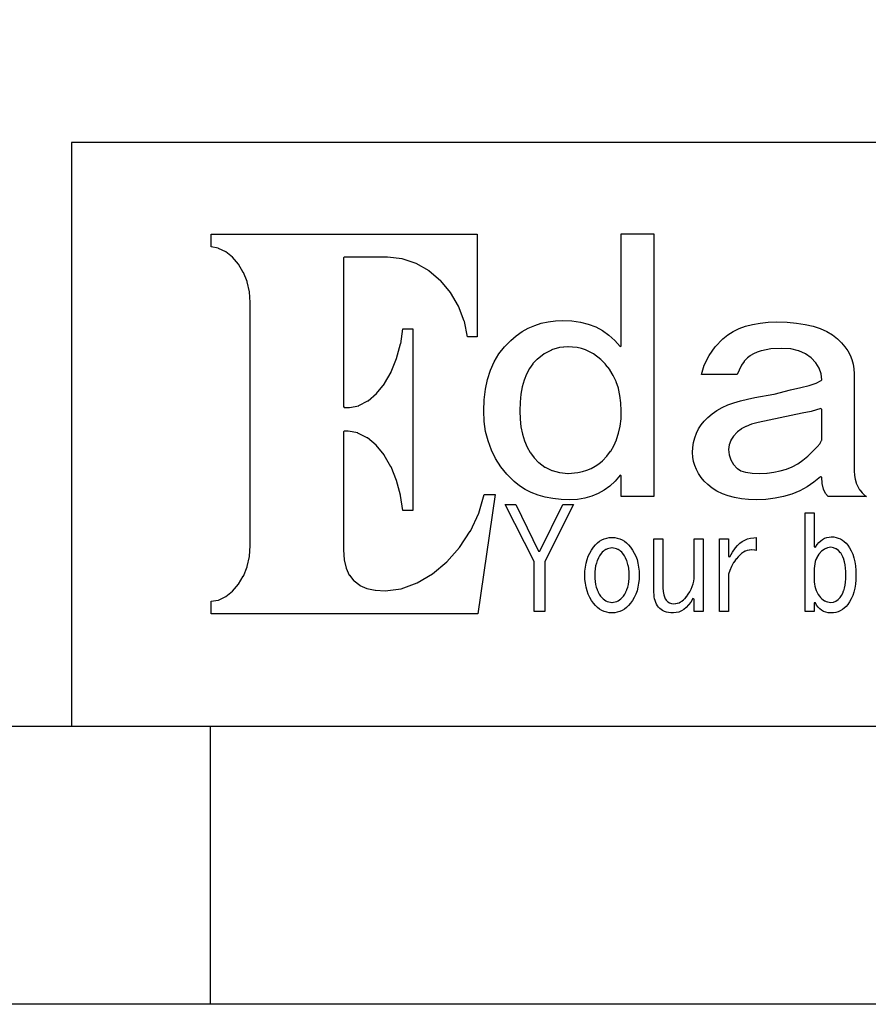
# Model space of a CAD drawing. Extents: x -19 to 391, y -43 to 244.
# Tile 11 of 31: x 333 to 348, y -43 to -25. Entities that reach past the tile are written whole.
import ezdxf

# ---------------------------------------------------------------- set-up
doc = ezdxf.new("R2010")
doc.units = 0
doc.layers.add('BOARD_GEOMETRY_DIMENSION', color=2, linetype='CONTINUOUS')
doc.layers.add('BOARD_GEOMETRY_SILKSCREEN_TOP', color=1, linetype='CONTINUOUS')

msp = doc.modelspace()

# ---------------------------------------------------------------- linework, layer by layer
at = {"layer": 'BOARD_GEOMETRY_DIMENSION'}
for points in [[(-19.05, -43.18), (-19.05, 243.819934), (390.949942, 243.819934), (390.949942, -43.18)], [(335.961736, -36.158424), (335.961736, -35.930078), (336.089752, -35.908488), (336.093054, -35.907472), (336.224626, -35.844988), (336.226658, -35.843464), (336.345784, -35.749992), (336.347562, -35.748722), (336.452718, -35.625278), (336.454242, -35.622992), (336.53984, -35.477958), (336.540602, -35.47618), (336.606896, -35.308794), (336.60715, -35.307524), (336.648552, -35.12566), (336.648552, -35.123882), (336.6643, -34.928302), (336.6643, -30.558486), (336.648552, -30.3657), (336.648552, -30.364176), (336.60715, -30.182566), (336.606896, -30.18028), (336.540602, -30.015688), (336.53984, -30.014164), (336.454242, -29.86659), (336.452718, -29.864558), (336.347054, -29.742892), (336.346038, -29.741622), (336.226658, -29.646626), (336.224626, -29.644594), (336.093054, -29.582364), (336.09026, -29.581094), (335.961736, -29.555694), (335.961736, -29.327094), (340.74608, -29.327094), (340.74608, -31.17342), (340.575646, -31.17342), (340.517988, -30.89529), (340.51748, -30.893258), (340.414356, -30.623002), (340.413848, -30.621478), (340.270592, -30.3784), (340.269322, -30.377384), (340.093046, -30.164786), (340.091522, -30.163262), (339.884258, -29.990288), (339.882734, -29.989272), (339.653118, -29.856684), (339.650832, -29.855668), (339.40115, -29.771594), (339.398356, -29.771086), (339.136228, -29.741876), (338.356956, -29.741876), (338.344256, -29.754576), (338.344256, -32.429196), (338.356956, -32.441896), (338.450428, -32.441896), (338.616798, -32.412686), (338.620354, -32.41167), (338.78266, -32.327088), (338.785454, -32.326072), (338.9376, -32.193484), (338.939124, -32.19196), (339.079078, -32.0167), (339.080094, -32.015176), (339.200744, -31.806896), (339.201252, -31.805626), (339.29955, -31.565088), (339.300058, -31.563564), (339.37194, -31.30169), (339.372194, -31.300166), (339.410802, -31.030926), (339.592158, -31.030926), (339.592158, -34.297366), (339.410802, -34.297366), (339.371432, -34.025078), (339.370924, -34.0233), (339.299042, -33.757616), (339.298534, -33.756092), (339.198458, -33.514284), (339.19795, -33.513014), (339.07476, -33.30067), (339.073998, -33.298892), (338.930996, -33.123886), (338.929472, -33.122362), (338.7725, -32.988758), (338.769452, -32.987488), (338.602574, -32.903414), (338.599018, -32.90189), (338.426552, -32.870394), (338.356956, -32.870394), (338.344256, -32.883094), (338.344256, -35.006788), (338.355432, -35.183064), (338.355686, -35.184588), (338.389722, -35.333686), (338.390484, -35.336226), (338.447126, -35.460686), (338.448396, -35.46348), (338.530438, -35.563302), (338.532724, -35.565588), (338.63534, -35.643058), (338.638134, -35.64509), (338.764118, -35.697668), (338.76615, -35.698176), (338.915248, -35.730688), (338.91728, -35.730688), (339.09127, -35.740086), (339.093302, -35.739578), (339.380576, -35.704526), (339.382862, -35.703764), (339.667596, -35.600386), (339.670136, -35.599878), (339.944202, -35.43808), (339.94598, -35.436302), (340.20125, -35.22218), (340.203028, -35.221164), (340.42985, -34.96437), (340.43112, -34.962592), (340.62543, -34.669476), (340.626192, -34.667698), (340.776052, -34.346388), (340.777322, -34.344864), (340.87435, -34.012378), (341.075518, -34.012378), (340.763098, -36.158424)], [(342.414352, -34.103818), (342.258396, -34.098484), (342.11133, -34.08299), (341.9729, -34.05759), (341.84463, -34.021268), (341.723726, -33.975294), (341.61222, -33.91789), (341.508334, -33.851088), (341.4141, -33.774126), (341.28583, -33.646364), (341.174832, -33.509458), (341.080598, -33.36417), (341.004144, -33.209484), (340.9442, -33.047178), (340.901782, -32.874966), (340.876128, -32.69488), (340.868, -32.504888), (340.874858, -32.304482), (340.898734, -32.11576), (340.935818, -31.938976), (340.989158, -31.773876), (341.056976, -31.622492), (341.140796, -31.482284), (341.238332, -31.35376), (341.35314, -31.23692), (341.452962, -31.153862), (341.559388, -31.080202), (341.668354, -31.018988), (341.783924, -30.968188), (341.90305, -30.92958), (342.028018, -30.901386), (342.15705, -30.884622), (342.291924, -30.87878), (342.45296, -30.8864), (342.606122, -30.90799), (342.748362, -30.945328), (342.882728, -30.995874), (343.005156, -31.06166), (343.120218, -31.142178), (343.224358, -31.237174), (343.321386, -31.346394), (343.343484, -31.33852), (343.343484, -29.323284), (343.929462, -29.323284), (343.929462, -34.048192), (343.343484, -34.048192), (343.343484, -33.672018), (343.321132, -33.66389), (343.232994, -33.768284), (343.138252, -33.857184), (343.036652, -33.932876), (342.92794, -33.99409), (342.8111, -34.042096), (342.68664, -34.076386), (342.554052, -34.097468)], [(345.775534, -34.103818), (345.634818, -34.098992), (345.5035, -34.086292), (345.380818, -34.065464), (345.267788, -34.034984), (345.161362, -33.997392), (345.065096, -33.949386), (344.976958, -33.894268), (344.898472, -33.82899), (344.833956, -33.767268), (344.7796, -33.701228), (344.732356, -33.633918), (344.695018, -33.56229), (344.665046, -33.489392), (344.644218, -33.414462), (344.630756, -33.336484), (344.6272, -33.254696), (344.630756, -33.161478), (344.644218, -33.072578), (344.665046, -32.987488), (344.695018, -32.906716), (344.732356, -32.830516), (344.7796, -32.75838), (344.833956, -32.690562), (344.898472, -32.625792), (344.97645, -32.561276), (345.06408, -32.501078), (345.157552, -32.447484), (345.26093, -32.399224), (345.37015, -32.358076), (345.487498, -32.322262), (345.613228, -32.29229), (345.74734, -32.267398), (346.090748, -32.205676), (346.091256, -32.205676), (346.38996, -32.128968), (346.573094, -32.087566), (346.573602, -32.087566), (346.726002, -32.046164), (346.727018, -32.046164), (346.848938, -32.004762), (346.942156, -31.961582), (346.95003, -31.949898), (346.95003, -31.948882), (346.938346, -31.841186), (346.937584, -31.838392), (346.903294, -31.7373), (346.902024, -31.73476), (346.843858, -31.641288), (346.842588, -31.640018), (346.762832, -31.552388), (346.7608, -31.550864), (346.6592, -31.47822), (346.65666, -31.476696), (346.53728, -31.424372), (346.53474, -31.423102), (346.394786, -31.392368), (346.392754, -31.39186), (346.234258, -31.381192), (346.233242, -31.381192), (346.03436, -31.39186), (346.032836, -31.39186), (345.864942, -31.423102), (345.862656, -31.423864), (345.789758, -31.447994), (345.788996, -31.447994), (345.724226, -31.476696), (345.722702, -31.477458), (345.665552, -31.511494), (345.664536, -31.512764), (345.614752, -31.551118), (345.613736, -31.552388), (345.555824, -31.613094), (345.554554, -31.615126), (345.505532, -31.685992), (345.504262, -31.687516), (345.462098, -31.768796), (345.461844, -31.770828), (345.430856, -31.853378), (344.784426, -31.853378), (344.837258, -31.68396), (344.923618, -31.512002), (345.033854, -31.354268), (345.1733, -31.20898), (345.260422, -31.138876), (345.35745, -31.077916), (345.464638, -31.025592), (345.580462, -30.98292), (345.706446, -30.949392), (345.842336, -30.92577), (345.986354, -30.911292), (346.142056, -30.90672), (346.325698, -30.911292), (346.49537, -30.92577), (346.651834, -30.949392), (346.795344, -30.983174), (346.924884, -31.025592), (347.040454, -31.07817), (347.143832, -31.138876), (347.234002, -31.20898), (347.303598, -31.279592), (347.36532, -31.351982), (347.417136, -31.426658), (347.459554, -31.503874), (347.492574, -31.583884), (347.516196, -31.66618), (347.529658, -31.751778), (347.5355, -31.838392), (347.5355, -33.58896), (347.538802, -33.66389), (347.538802, -33.665414), (347.55074, -33.735264), (347.550994, -33.73628), (347.56979, -33.802574), (347.570298, -33.804098), (347.59773, -33.865058), (347.598238, -33.866074), (347.63202, -33.923478), (347.633036, -33.925002), (347.6752, -33.977326), (347.675962, -33.978088), (347.725746, -34.026094), (347.726762, -34.027872), (347.754702, -34.048192), (347.065346, -34.048192), (347.016324, -33.990026), (346.980002, -33.910778), (346.956888, -33.814258), (346.95003, -33.698688), (346.929202, -33.68929), (346.810838, -33.787588), (346.685362, -33.871662), (346.553282, -33.942782), (346.41282, -34.000694), (346.264484, -34.046414), (346.10929, -34.078164), (345.94546, -34.097468)], [(342.382348, -33.629092), (342.38438, -33.629092), (342.55964, -33.615376), (342.561164, -33.615376), (342.642698, -33.598104), (342.64346, -33.597596), (342.722454, -33.572958), (342.723978, -33.572196), (342.798146, -33.542224), (342.799162, -33.541462), (342.870536, -33.5026), (342.871298, -33.502092), (342.9381, -33.457388), (342.938862, -33.45688), (343.003124, -33.403794), (343.004394, -33.403286), (343.082626, -33.323022), (343.083642, -33.321498), (343.15146, -33.23209), (343.152476, -33.231074), (343.209626, -33.132776), (343.210134, -33.13176), (343.257886, -33.02508), (343.258394, -33.023302), (343.295224, -32.907986), (343.295478, -32.907224), (343.322148, -32.782764), (343.322402, -32.781494), (343.337896, -32.64916), (343.337896, -32.64789), (343.343484, -32.505396), (343.343484, -32.504888), (343.337134, -32.362902), (343.337134, -32.362394), (343.319354, -32.228028), (343.319354, -32.226758), (343.290652, -32.100774), (343.290398, -32.099758), (343.251282, -31.980886), (343.250774, -31.979362), (343.198196, -31.86938), (343.197688, -31.867602), (343.13495, -31.764986), (343.134442, -31.763716), (343.06002, -31.668466), (343.05875, -31.667196), (342.97366, -31.580074), (342.97239, -31.578296), (342.84285, -31.481776), (342.841834, -31.481014), (342.772746, -31.443168), (342.771984, -31.442914), (342.701626, -31.410402), (342.700102, -31.409894), (342.625934, -31.386272), (342.624664, -31.385764), (342.547956, -31.367984), (342.54694, -31.367984), (342.467184, -31.357062), (342.46566, -31.357062), (342.384126, -31.352998), (342.382602, -31.352998), (342.306656, -31.357062), (342.30564, -31.357062), (342.232234, -31.367984), (342.230202, -31.367984), (342.089486, -31.409894), (342.0872, -31.411164), (341.953596, -31.48076), (341.951818, -31.481776), (341.825834, -31.578296), (341.824056, -31.580074), (341.752428, -31.655258), (341.75065, -31.656782), (341.689436, -31.743396), (341.68842, -31.74492), (341.635334, -31.842964), (341.634572, -31.844488), (341.592154, -31.952184), (341.5919, -31.953962), (341.558372, -32.074866), (341.558118, -32.075882), (341.534496, -32.206692), (341.534496, -32.2072), (341.520526, -32.350202), (341.520272, -32.351472), (341.5157, -32.505396), (341.520272, -32.654494), (341.520526, -32.655764), (341.53602, -32.793686), (341.536274, -32.794194), (341.561928, -32.923988), (341.562436, -32.925258), (341.600028, -33.043876), (341.600282, -33.044892), (341.646256, -33.155382), (341.647272, -33.156398), (341.705184, -33.256982), (341.705946, -33.257998), (341.774018, -33.349184), (341.775034, -33.350962), (341.855044, -33.431226), (341.85606, -33.431988), (341.968836, -33.517586), (341.971122, -33.518602), (342.095328, -33.579562), (342.09736, -33.580324), (342.232996, -33.616392), (342.235282, -33.6169)], [(345.837002, -33.629092), (345.837256, -33.629092), (345.964256, -33.624774), (345.965526, -33.624774), (346.086938, -33.610296), (346.0877, -33.609788), (346.202762, -33.586928), (346.204032, -33.586674), (346.314522, -33.552384), (346.315538, -33.551876), (346.418154, -33.51022), (346.419932, -33.509458), (346.518484, -33.45688), (346.5195, -33.456372), (346.611702, -33.393888), (346.612972, -33.39338), (346.700602, -33.32099), (346.700856, -33.320482), (346.869258, -33.153604), (346.870528, -33.152588), (346.91955, -33.089596), (346.921074, -33.08858), (346.948252, -33.039558), (346.95003, -33.0327), (346.95003, -32.477964), (346.934028, -32.465518), (346.757498, -32.514286), (346.59824, -32.548576), (345.804236, -32.714692), (345.803474, -32.714692), (345.687396, -32.746696), (345.686634, -32.747458), (345.587828, -32.784796), (345.58605, -32.786066), (345.501976, -32.831278), (345.500198, -32.832294), (345.432126, -32.884364), (345.430602, -32.885888), (345.363546, -32.95777), (345.362022, -32.959294), (345.313762, -33.033462), (345.313, -33.035494), (345.284044, -33.11398), (345.283536, -33.117282), (345.274138, -33.1978), (345.273884, -33.199578), (345.274138, -33.200594), (345.283282, -33.29559), (345.284044, -33.298384), (345.313, -33.38449), (345.313762, -33.387284), (345.36126, -33.467294), (345.363546, -33.470088), (345.430602, -33.54197), (345.433142, -33.543494), (345.491562, -33.581086), (345.495118, -33.582102), (345.58097, -33.607502), (345.583002, -33.608264), (345.695524, -33.623758), (345.696794, -33.624266)], [(341.77732, -36.11499), (341.77732, -35.222688), (341.775796, -35.2171), (341.252556, -34.190178), (341.445342, -34.190178), (341.855044, -35.026092), (341.87765, -35.026092), (342.288876, -34.187384), (342.482678, -34.187384), (341.966296, -35.2171), (341.96528, -35.222688), (341.96528, -36.11499)], [(347.113352, -36.138866), (347.0656, -36.136072), (347.021658, -36.127182), (346.982288, -36.113466), (346.946474, -36.092892), (346.913454, -36.068), (346.884498, -36.036758), (346.859098, -35.999674), (346.837, -35.955478), (346.813124, -35.961066), (346.813124, -36.11499), (346.652596, -36.11499), (346.652596, -34.342324), (346.813124, -34.342324), (346.813124, -34.948876), (346.836238, -34.955988), (346.865956, -34.911792), (346.89796, -34.8742), (346.931996, -34.842958), (346.967048, -34.816796), (347.002862, -34.796984), (347.04147, -34.783014), (347.081348, -34.774378), (347.12275, -34.771076), (347.166692, -34.77387), (347.208602, -34.780728), (347.24848, -34.792666), (347.28658, -34.808668), (347.322394, -34.829496), (347.35643, -34.855658), (347.388942, -34.885884), (347.419422, -34.92119), (347.45295, -34.97072), (347.482922, -35.025076), (347.50756, -35.084258), (347.528388, -35.149028), (347.54439, -35.219386), (347.55582, -35.294824), (347.562932, -35.375088), (347.565218, -35.461194), (347.562932, -35.543998), (347.55582, -35.622992), (347.54439, -35.696398), (347.528388, -35.764724), (347.50756, -35.828224), (347.482922, -35.88639), (347.45295, -35.940492), (347.419422, -35.98926), (347.388688, -36.02482), (347.356176, -36.054792), (347.321632, -36.0807), (347.284548, -36.101782), (347.245432, -36.118292), (347.203776, -36.129722), (347.159834, -36.13658)], [(343.176098, -36.138866), (343.12733, -36.136072), (343.080594, -36.12769), (343.036144, -36.11499), (342.993472, -36.095686), (342.952832, -36.071302), (342.91397, -36.041584), (342.87714, -36.006278), (342.842342, -35.964876), (342.805258, -35.914076), (342.773762, -35.859466), (342.7476, -35.8013), (342.725756, -35.740086), (342.708738, -35.675824), (342.696546, -35.60699), (342.689434, -35.536378), (342.686894, -35.461194), (342.689434, -35.386518), (342.696546, -35.31489), (342.708738, -35.247072), (342.725756, -35.181794), (342.7476, -35.121088), (342.773762, -35.062922), (342.805258, -35.008566), (342.842342, -34.956496), (342.87714, -34.915602), (342.91397, -34.880296), (342.952832, -34.851086), (342.993472, -34.826194), (343.036144, -34.80816), (343.080594, -34.79419), (343.12733, -34.786062), (343.175844, -34.783268), (343.22385, -34.786062), (343.27084, -34.79419), (343.315036, -34.80816), (343.357454, -34.826194), (343.398348, -34.851086), (343.436956, -34.880296), (343.47404, -34.915602), (343.5096, -34.956496), (343.54516, -35.008566), (343.576656, -35.062922), (343.603834, -35.121088), (343.625678, -35.181794), (343.642696, -35.247072), (343.654888, -35.31489), (343.662, -35.386518), (343.66454, -35.461194), (343.662, -35.536378), (343.654888, -35.60699), (343.642696, -35.675824), (343.625678, -35.740086), (343.603834, -35.8013), (343.576656, -35.859466), (343.54516, -35.914076), (343.5096, -35.964876), (343.47404, -36.006278), (343.436956, -36.041584), (343.398602, -36.071302), (343.357454, -36.095686), (343.315036, -36.11499), (343.27084, -36.12769), (343.22385, -36.136072)], [(344.280744, -36.138866), (344.234262, -36.137088), (344.192098, -36.13277), (344.15349, -36.124388), (344.118438, -36.112958), (344.086688, -36.098988), (344.058494, -36.0807), (344.033602, -36.060888), (344.011758, -36.036758), (343.992962, -36.010088), (343.976452, -35.981386), (343.96299, -35.95116), (343.95156, -35.918394), (343.94267, -35.884866), (343.936574, -35.84829), (343.932256, -35.810698), (343.931494, -35.770058), (343.931494, -34.80689), (344.092022, -34.80689), (344.092022, -35.688016), (344.095324, -35.755326), (344.095324, -35.756596), (344.105992, -35.814762), (344.1065, -35.816794), (344.123772, -35.86607), (344.124534, -35.867594), (344.135456, -35.888676), (344.136726, -35.8902), (344.149934, -35.908488), (344.15095, -35.91052), (344.176096, -35.936682), (344.17889, -35.938714), (344.208862, -35.957002), (344.211656, -35.958526), (344.246454, -35.969194), (344.249502, -35.969702), (344.289126, -35.973766), (344.29065, -35.973766), (344.320622, -35.971988), (344.322146, -35.97148), (344.351102, -35.965892), (344.352626, -35.965892), (344.38082, -35.956494), (344.382344, -35.955986), (344.409522, -35.942778), (344.410792, -35.94227), (344.4367, -35.92576), (344.438224, -35.92449), (344.463624, -35.90417), (344.464386, -35.9029), (344.489024, -35.879278), (344.489786, -35.878516), (344.513154, -35.850576), (344.513662, -35.84956), (344.546682, -35.804602), (344.54719, -35.804094), (344.575384, -35.758882), (344.575892, -35.75812), (344.59926, -35.7124), (344.600022, -35.711892), (344.619834, -35.665918), (344.620342, -35.664394), (344.635328, -35.618674), (344.635328, -35.617658), (344.64625, -35.570922), (344.64625, -35.569398), (344.652854, -35.522662), (344.652854, -35.521392), (344.655648, -35.473386), (344.655902, -35.472878), (344.655902, -34.80689), (344.81643, -34.80689), (344.81643, -36.11499), (344.655902, -36.11499), (344.655902, -35.889692), (344.63228, -35.883088), (344.59418, -35.943794), (344.554302, -35.996372), (344.513154, -36.040568), (344.470736, -36.075874), (344.426032, -36.10356), (344.379296, -36.123372), (344.331036, -36.134802)], [(345.110562, -36.11499), (345.110562, -34.80689), (345.271344, -34.80689), (345.271344, -35.127692), (345.29522, -35.133788), (345.34348, -35.044888), (345.39555, -34.968688), (345.433396, -34.925), (345.474798, -34.887662), (345.518486, -34.855658), (345.565476, -34.829496), (345.61526, -34.809684), (345.668854, -34.794698), (345.725496, -34.786316), (345.77274, -34.783776), (345.77274, -35.016694), (345.743784, -35.010598), (345.741752, -35.010598), (345.68384, -35.007296), (345.682062, -35.007296), (345.647518, -35.01009), (345.64574, -35.01009), (345.61145, -35.017202), (345.61018, -35.018218), (345.576398, -35.029902), (345.575128, -35.031172), (345.542362, -35.047682), (345.541346, -35.04819), (345.508834, -35.070288), (345.507818, -35.070796), (345.476322, -35.097974), (345.475052, -35.098482), (345.444318, -35.130486), (345.443556, -35.130994), (345.413584, -35.167062), (345.413076, -35.168078), (345.365832, -35.234372), (345.36507, -35.235388), (345.325954, -35.302698), (345.3257, -35.304222), (345.294458, -35.373818), (345.29395, -35.375088), (345.271598, -35.445192), (345.271344, -35.449002), (345.271344, -36.11499)], [(343.175336, -35.94989), (343.176352, -35.94989), (343.203784, -35.948366), (343.205054, -35.948366), (343.231978, -35.943286), (343.233502, -35.942778), (343.258902, -35.934396), (343.260934, -35.933888), (343.285826, -35.921696), (343.287096, -35.921188), (343.310718, -35.906202), (343.312242, -35.905694), (343.335102, -35.886898), (343.336118, -35.88639), (343.357962, -35.864292), (343.359232, -35.863784), (343.38006, -35.838384), (343.38133, -35.837622), (343.404952, -35.803586), (343.40546, -35.802316), (343.426542, -35.76447), (343.426796, -35.7632), (343.444576, -35.721798), (343.445084, -35.72129), (343.459054, -35.676586), (343.459562, -35.67557), (343.470992, -35.628072), (343.471246, -35.626802), (343.479374, -35.575494), (343.479374, -35.574986), (343.4842, -35.520376), (343.4842, -35.519868), (343.485724, -35.461194), (343.483946, -35.403282), (343.483946, -35.402266), (343.478358, -35.346894), (343.478358, -35.346386), (343.469722, -35.294062), (343.46896, -35.292792), (343.45753, -35.244278), (343.457022, -35.2425), (343.44102, -35.19678), (343.440258, -35.196018), (343.421462, -35.152584), (343.420954, -35.151822), (343.398602, -35.111182), (343.398094, -35.11042), (343.372186, -35.073082), (343.37117, -35.071558), (343.351358, -35.04946), (343.350596, -35.04819), (343.330784, -35.029394), (343.32926, -35.028378), (343.307924, -35.012376), (343.306654, -35.011868), (343.284302, -34.997898), (343.283032, -34.99739), (343.258902, -34.986976), (343.257632, -34.986468), (343.232994, -34.978594), (343.23147, -34.978086), (343.205054, -34.973768), (343.203784, -34.973768), (343.176352, -34.97199), (343.175336, -34.97199), (343.147396, -34.973768), (343.146126, -34.973768), (343.119456, -34.978086), (343.11844, -34.978594), (343.093548, -34.986468), (343.092278, -34.986976), (343.068402, -34.99739), (343.066878, -34.99739), (343.044018, -35.011614), (343.043002, -35.012376), (343.021158, -35.028378), (343.020396, -35.029394), (343.00033, -35.04819), (342.99906, -35.049714), (342.980518, -35.072066), (342.979502, -35.073082), (342.953594, -35.11042), (342.952832, -35.111182), (342.930226, -35.151822), (342.929718, -35.152584), (342.91016, -35.196018), (342.909652, -35.197288), (342.894158, -35.243262), (342.894158, -35.244278), (342.881458, -35.292792), (342.881458, -35.294316), (342.873076, -35.346386), (342.873076, -35.346894), (342.867742, -35.402266), (342.867742, -35.403282), (342.866218, -35.461194), (342.867488, -35.519868), (342.867488, -35.520376), (342.87206, -35.574986), (342.87206, -35.575494), (342.880188, -35.626802), (342.880442, -35.628072), (342.891872, -35.67557), (342.892126, -35.676586), (342.906096, -35.720782), (342.90635, -35.721798), (342.92413, -35.7632), (342.924638, -35.76447), (342.944958, -35.802316), (342.946228, -35.803586), (342.96985, -35.837622), (342.97112, -35.838384), (342.992202, -35.863784), (342.993218, -35.864292), (343.015062, -35.88639), (343.016332, -35.886898), (343.039192, -35.905694), (343.039954, -35.906202), (343.064846, -35.921188), (343.065354, -35.921696), (343.0905, -35.933888), (343.092278, -35.934396), (343.117932, -35.942778), (343.119202, -35.943286), (343.146126, -35.948366), (343.147396, -35.948366)], [(347.113098, -35.94989), (347.11513, -35.94989), (347.15958, -35.944302), (347.162628, -35.943794), (347.20403, -35.9283), (347.206824, -35.926776), (347.244162, -35.901122), (347.246194, -35.89909), (347.280738, -35.862768), (347.281754, -35.86099), (347.305884, -35.8267), (347.306646, -35.825684), (347.32722, -35.786568), (347.327728, -35.78479), (347.345, -35.742372), (347.345254, -35.741102), (347.359986, -35.693604), (347.36024, -35.692588), (347.371162, -35.641788), (347.37167, -35.64128), (347.379798, -35.5854), (347.379798, -35.584892), (347.384624, -35.525964), (347.384624, -35.524694), (347.386402, -35.461194), (347.384624, -35.3949), (347.384624, -35.394392), (347.380052, -35.333178), (347.380052, -35.332416), (347.37294, -35.276282), (347.372686, -35.275774), (347.36278, -35.223196), (347.362526, -35.222688), (347.348556, -35.17646), (347.348556, -35.17519), (347.332554, -35.13328), (347.3323, -35.131502), (347.31325, -35.094926), (347.312742, -35.093402), (347.291152, -35.06089), (347.290136, -35.05962), (347.251528, -35.018218), (347.249496, -35.016694), (347.208856, -34.986722), (347.206062, -34.98469), (347.163644, -34.967164), (347.16085, -34.966402), (347.138498, -34.962084), (347.137228, -34.961576), (347.114622, -34.959798), (347.112844, -34.959798), (347.08465, -34.962084), (347.08338, -34.962592), (347.056202, -34.96818), (347.054424, -34.968688), (347.027754, -34.978086), (347.026738, -34.978594), (347.001084, -34.991294), (346.999052, -34.991802), (346.973652, -35.009328), (346.973144, -35.01009), (346.948252, -35.029902), (346.94749, -35.031426), (346.92336, -35.055302), (346.922598, -35.056572), (346.899738, -35.083496), (346.898722, -35.084766), (346.878656, -35.113214), (346.878402, -35.113976), (346.861638, -35.144202), (346.86113, -35.14598), (346.846398, -35.179), (346.846144, -35.180524), (346.833952, -35.216084), (346.833952, -35.216592), (346.824554, -35.255962), (346.824554, -35.256978), (346.81795, -35.297618), (346.81795, -35.29838), (346.814394, -35.342576), (346.814394, -35.343084), (346.813124, -35.389058), (346.813124, -35.532568), (346.814394, -35.577272), (346.814648, -35.57778), (346.818458, -35.61969), (346.818458, -35.620198), (346.826078, -35.660584), (346.826332, -35.661092), (346.836746, -35.699192), (346.837, -35.700716), (346.8497, -35.736784), (346.849954, -35.7378), (346.865956, -35.77209), (346.866718, -35.773614), (346.88526, -35.806126), (346.886276, -35.806888), (346.90812, -35.837876), (346.908882, -35.838384), (346.929456, -35.863784), (346.930726, -35.864292), (346.953332, -35.88639), (346.954094, -35.886898), (346.9767, -35.905694), (346.978224, -35.906202), (347.0021, -35.921188), (347.003624, -35.921696), (347.027754, -35.933888), (347.03004, -35.934396), (347.055694, -35.942778), (347.057218, -35.943286), (347.083888, -35.948366), (347.085158, -35.948366)]]:
    msp.add_lwpolyline(points, close=True, dxfattribs=at)
for points in [[(385.949952, -27.67965), (333.44993, -27.67965), (333.44993, -38.179756)], [(-14.05001, -38.179756), (385.949952, -38.179756)], [(335.950052, -43.18), (335.950052, -38.179756)]]:
    msp.add_lwpolyline(points, dxfattribs=at)
at = {"layer": 'BOARD_GEOMETRY_SILKSCREEN_TOP'}
for points in [[(-19.05, -43.18), (-19.05, 243.819934), (390.949942, 243.819934), (390.949942, -43.18)], [(335.961736, -36.158424), (335.961736, -35.930078), (336.089752, -35.908488), (336.093054, -35.907472), (336.224626, -35.844988), (336.226658, -35.843464), (336.345784, -35.749992), (336.347562, -35.748722), (336.452718, -35.625278), (336.454242, -35.622992), (336.53984, -35.477958), (336.540602, -35.47618), (336.606896, -35.308794), (336.60715, -35.307524), (336.648552, -35.12566), (336.648552, -35.123882), (336.6643, -34.928302), (336.6643, -30.558486), (336.648552, -30.3657), (336.648552, -30.364176), (336.60715, -30.182566), (336.606896, -30.18028), (336.540602, -30.015688), (336.53984, -30.014164), (336.454242, -29.86659), (336.452718, -29.864558), (336.347054, -29.742892), (336.346038, -29.741622), (336.226658, -29.646626), (336.224626, -29.644594), (336.093054, -29.582364), (336.09026, -29.581094), (335.961736, -29.555694), (335.961736, -29.327094), (340.74608, -29.327094), (340.74608, -31.17342), (340.575646, -31.17342), (340.517988, -30.89529), (340.51748, -30.893258), (340.414356, -30.623002), (340.413848, -30.621478), (340.270592, -30.3784), (340.269322, -30.377384), (340.093046, -30.164786), (340.091522, -30.163262), (339.884258, -29.990288), (339.882734, -29.989272), (339.653118, -29.856684), (339.650832, -29.855668), (339.40115, -29.771594), (339.398356, -29.771086), (339.136228, -29.741876), (338.356956, -29.741876), (338.344256, -29.754576), (338.344256, -32.429196), (338.356956, -32.441896), (338.450428, -32.441896), (338.616798, -32.412686), (338.620354, -32.41167), (338.78266, -32.327088), (338.785454, -32.326072), (338.9376, -32.193484), (338.939124, -32.19196), (339.079078, -32.0167), (339.080094, -32.015176), (339.200744, -31.806896), (339.201252, -31.805626), (339.29955, -31.565088), (339.300058, -31.563564), (339.37194, -31.30169), (339.372194, -31.300166), (339.410802, -31.030926), (339.592158, -31.030926), (339.592158, -34.297366), (339.410802, -34.297366), (339.371432, -34.025078), (339.370924, -34.0233), (339.299042, -33.757616), (339.298534, -33.756092), (339.198458, -33.514284), (339.19795, -33.513014), (339.07476, -33.30067), (339.073998, -33.298892), (338.930996, -33.123886), (338.929472, -33.122362), (338.7725, -32.988758), (338.769452, -32.987488), (338.602574, -32.903414), (338.599018, -32.90189), (338.426552, -32.870394), (338.356956, -32.870394), (338.344256, -32.883094), (338.344256, -35.006788), (338.355432, -35.183064), (338.355686, -35.184588), (338.389722, -35.333686), (338.390484, -35.336226), (338.447126, -35.460686), (338.448396, -35.46348), (338.530438, -35.563302), (338.532724, -35.565588), (338.63534, -35.643058), (338.638134, -35.64509), (338.764118, -35.697668), (338.76615, -35.698176), (338.915248, -35.730688), (338.91728, -35.730688), (339.09127, -35.740086), (339.093302, -35.739578), (339.380576, -35.704526), (339.382862, -35.703764), (339.667596, -35.600386), (339.670136, -35.599878), (339.944202, -35.43808), (339.94598, -35.436302), (340.20125, -35.22218), (340.203028, -35.221164), (340.42985, -34.96437), (340.43112, -34.962592), (340.62543, -34.669476), (340.626192, -34.667698), (340.776052, -34.346388), (340.777322, -34.344864), (340.87435, -34.012378), (341.075518, -34.012378), (340.763098, -36.158424)], [(342.414352, -34.103818), (342.258396, -34.098484), (342.11133, -34.08299), (341.9729, -34.05759), (341.84463, -34.021268), (341.723726, -33.975294), (341.61222, -33.91789), (341.508334, -33.851088), (341.4141, -33.774126), (341.28583, -33.646364), (341.174832, -33.509458), (341.080598, -33.36417), (341.004144, -33.209484), (340.9442, -33.047178), (340.901782, -32.874966), (340.876128, -32.69488), (340.868, -32.504888), (340.874858, -32.304482), (340.898734, -32.11576), (340.935818, -31.938976), (340.989158, -31.773876), (341.056976, -31.622492), (341.140796, -31.482284), (341.238332, -31.35376), (341.35314, -31.23692), (341.452962, -31.153862), (341.559388, -31.080202), (341.668354, -31.018988), (341.783924, -30.968188), (341.90305, -30.92958), (342.028018, -30.901386), (342.15705, -30.884622), (342.291924, -30.87878), (342.45296, -30.8864), (342.606122, -30.90799), (342.748362, -30.945328), (342.882728, -30.995874), (343.005156, -31.06166), (343.120218, -31.142178), (343.224358, -31.237174), (343.321386, -31.346394), (343.343484, -31.33852), (343.343484, -29.323284), (343.929462, -29.323284), (343.929462, -34.048192), (343.343484, -34.048192), (343.343484, -33.672018), (343.321132, -33.66389), (343.232994, -33.768284), (343.138252, -33.857184), (343.036652, -33.932876), (342.92794, -33.99409), (342.8111, -34.042096), (342.68664, -34.076386), (342.554052, -34.097468)], [(345.775534, -34.103818), (345.634818, -34.098992), (345.5035, -34.086292), (345.380818, -34.065464), (345.267788, -34.034984), (345.161362, -33.997392), (345.065096, -33.949386), (344.976958, -33.894268), (344.898472, -33.82899), (344.833956, -33.767268), (344.7796, -33.701228), (344.732356, -33.633918), (344.695018, -33.56229), (344.665046, -33.489392), (344.644218, -33.414462), (344.630756, -33.336484), (344.6272, -33.254696), (344.630756, -33.161478), (344.644218, -33.072578), (344.665046, -32.987488), (344.695018, -32.906716), (344.732356, -32.830516), (344.7796, -32.75838), (344.833956, -32.690562), (344.898472, -32.625792), (344.97645, -32.561276), (345.06408, -32.501078), (345.157552, -32.447484), (345.26093, -32.399224), (345.37015, -32.358076), (345.487498, -32.322262), (345.613228, -32.29229), (345.74734, -32.267398), (346.090748, -32.205676), (346.091256, -32.205676), (346.38996, -32.128968), (346.573094, -32.087566), (346.573602, -32.087566), (346.726002, -32.046164), (346.727018, -32.046164), (346.848938, -32.004762), (346.942156, -31.961582), (346.95003, -31.949898), (346.95003, -31.948882), (346.938346, -31.841186), (346.937584, -31.838392), (346.903294, -31.7373), (346.902024, -31.73476), (346.843858, -31.641288), (346.842588, -31.640018), (346.762832, -31.552388), (346.7608, -31.550864), (346.6592, -31.47822), (346.65666, -31.476696), (346.53728, -31.424372), (346.53474, -31.423102), (346.394786, -31.392368), (346.392754, -31.39186), (346.234258, -31.381192), (346.233242, -31.381192), (346.03436, -31.39186), (346.032836, -31.39186), (345.864942, -31.423102), (345.862656, -31.423864), (345.789758, -31.447994), (345.788996, -31.447994), (345.724226, -31.476696), (345.722702, -31.477458), (345.665552, -31.511494), (345.664536, -31.512764), (345.614752, -31.551118), (345.613736, -31.552388), (345.555824, -31.613094), (345.554554, -31.615126), (345.505532, -31.685992), (345.504262, -31.687516), (345.462098, -31.768796), (345.461844, -31.770828), (345.430856, -31.853378), (344.784426, -31.853378), (344.837258, -31.68396), (344.923618, -31.512002), (345.033854, -31.354268), (345.1733, -31.20898), (345.260422, -31.138876), (345.35745, -31.077916), (345.464638, -31.025592), (345.580462, -30.98292), (345.706446, -30.949392), (345.842336, -30.92577), (345.986354, -30.911292), (346.142056, -30.90672), (346.325698, -30.911292), (346.49537, -30.92577), (346.651834, -30.949392), (346.795344, -30.983174), (346.924884, -31.025592), (347.040454, -31.07817), (347.143832, -31.138876), (347.234002, -31.20898), (347.303598, -31.279592), (347.36532, -31.351982), (347.417136, -31.426658), (347.459554, -31.503874), (347.492574, -31.583884), (347.516196, -31.66618), (347.529658, -31.751778), (347.5355, -31.838392), (347.5355, -33.58896), (347.538802, -33.66389), (347.538802, -33.665414), (347.55074, -33.735264), (347.550994, -33.73628), (347.56979, -33.802574), (347.570298, -33.804098), (347.59773, -33.865058), (347.598238, -33.866074), (347.63202, -33.923478), (347.633036, -33.925002), (347.6752, -33.977326), (347.675962, -33.978088), (347.725746, -34.026094), (347.726762, -34.027872), (347.754702, -34.048192), (347.065346, -34.048192), (347.016324, -33.990026), (346.980002, -33.910778), (346.956888, -33.814258), (346.95003, -33.698688), (346.929202, -33.68929), (346.810838, -33.787588), (346.685362, -33.871662), (346.553282, -33.942782), (346.41282, -34.000694), (346.264484, -34.046414), (346.10929, -34.078164), (345.94546, -34.097468)], [(342.382348, -33.629092), (342.38438, -33.629092), (342.55964, -33.615376), (342.561164, -33.615376), (342.642698, -33.598104), (342.64346, -33.597596), (342.722454, -33.572958), (342.723978, -33.572196), (342.798146, -33.542224), (342.799162, -33.541462), (342.870536, -33.5026), (342.871298, -33.502092), (342.9381, -33.457388), (342.938862, -33.45688), (343.003124, -33.403794), (343.004394, -33.403286), (343.082626, -33.323022), (343.083642, -33.321498), (343.15146, -33.23209), (343.152476, -33.231074), (343.209626, -33.132776), (343.210134, -33.13176), (343.257886, -33.02508), (343.258394, -33.023302), (343.295224, -32.907986), (343.295478, -32.907224), (343.322148, -32.782764), (343.322402, -32.781494), (343.337896, -32.64916), (343.337896, -32.64789), (343.343484, -32.505396), (343.343484, -32.504888), (343.337134, -32.362902), (343.337134, -32.362394), (343.319354, -32.228028), (343.319354, -32.226758), (343.290652, -32.100774), (343.290398, -32.099758), (343.251282, -31.980886), (343.250774, -31.979362), (343.198196, -31.86938), (343.197688, -31.867602), (343.13495, -31.764986), (343.134442, -31.763716), (343.06002, -31.668466), (343.05875, -31.667196), (342.97366, -31.580074), (342.97239, -31.578296), (342.84285, -31.481776), (342.841834, -31.481014), (342.772746, -31.443168), (342.771984, -31.442914), (342.701626, -31.410402), (342.700102, -31.409894), (342.625934, -31.386272), (342.624664, -31.385764), (342.547956, -31.367984), (342.54694, -31.367984), (342.467184, -31.357062), (342.46566, -31.357062), (342.384126, -31.352998), (342.382602, -31.352998), (342.306656, -31.357062), (342.30564, -31.357062), (342.232234, -31.367984), (342.230202, -31.367984), (342.089486, -31.409894), (342.0872, -31.411164), (341.953596, -31.48076), (341.951818, -31.481776), (341.825834, -31.578296), (341.824056, -31.580074), (341.752428, -31.655258), (341.75065, -31.656782), (341.689436, -31.743396), (341.68842, -31.74492), (341.635334, -31.842964), (341.634572, -31.844488), (341.592154, -31.952184), (341.5919, -31.953962), (341.558372, -32.074866), (341.558118, -32.075882), (341.534496, -32.206692), (341.534496, -32.2072), (341.520526, -32.350202), (341.520272, -32.351472), (341.5157, -32.505396), (341.520272, -32.654494), (341.520526, -32.655764), (341.53602, -32.793686), (341.536274, -32.794194), (341.561928, -32.923988), (341.562436, -32.925258), (341.600028, -33.043876), (341.600282, -33.044892), (341.646256, -33.155382), (341.647272, -33.156398), (341.705184, -33.256982), (341.705946, -33.257998), (341.774018, -33.349184), (341.775034, -33.350962), (341.855044, -33.431226), (341.85606, -33.431988), (341.968836, -33.517586), (341.971122, -33.518602), (342.095328, -33.579562), (342.09736, -33.580324), (342.232996, -33.616392), (342.235282, -33.6169)], [(345.837002, -33.629092), (345.837256, -33.629092), (345.964256, -33.624774), (345.965526, -33.624774), (346.086938, -33.610296), (346.0877, -33.609788), (346.202762, -33.586928), (346.204032, -33.586674), (346.314522, -33.552384), (346.315538, -33.551876), (346.418154, -33.51022), (346.419932, -33.509458), (346.518484, -33.45688), (346.5195, -33.456372), (346.611702, -33.393888), (346.612972, -33.39338), (346.700602, -33.32099), (346.700856, -33.320482), (346.869258, -33.153604), (346.870528, -33.152588), (346.91955, -33.089596), (346.921074, -33.08858), (346.948252, -33.039558), (346.95003, -33.0327), (346.95003, -32.477964), (346.934028, -32.465518), (346.757498, -32.514286), (346.59824, -32.548576), (345.804236, -32.714692), (345.803474, -32.714692), (345.687396, -32.746696), (345.686634, -32.747458), (345.587828, -32.784796), (345.58605, -32.786066), (345.501976, -32.831278), (345.500198, -32.832294), (345.432126, -32.884364), (345.430602, -32.885888), (345.363546, -32.95777), (345.362022, -32.959294), (345.313762, -33.033462), (345.313, -33.035494), (345.284044, -33.11398), (345.283536, -33.117282), (345.274138, -33.1978), (345.273884, -33.199578), (345.274138, -33.200594), (345.283282, -33.29559), (345.284044, -33.298384), (345.313, -33.38449), (345.313762, -33.387284), (345.36126, -33.467294), (345.363546, -33.470088), (345.430602, -33.54197), (345.433142, -33.543494), (345.491562, -33.581086), (345.495118, -33.582102), (345.58097, -33.607502), (345.583002, -33.608264), (345.695524, -33.623758), (345.696794, -33.624266)], [(341.77732, -36.11499), (341.77732, -35.222688), (341.775796, -35.2171), (341.252556, -34.190178), (341.445342, -34.190178), (341.855044, -35.026092), (341.87765, -35.026092), (342.288876, -34.187384), (342.482678, -34.187384), (341.966296, -35.2171), (341.96528, -35.222688), (341.96528, -36.11499)], [(347.113352, -36.138866), (347.0656, -36.136072), (347.021658, -36.127182), (346.982288, -36.113466), (346.946474, -36.092892), (346.913454, -36.068), (346.884498, -36.036758), (346.859098, -35.999674), (346.837, -35.955478), (346.813124, -35.961066), (346.813124, -36.11499), (346.652596, -36.11499), (346.652596, -34.342324), (346.813124, -34.342324), (346.813124, -34.948876), (346.836238, -34.955988), (346.865956, -34.911792), (346.89796, -34.8742), (346.931996, -34.842958), (346.967048, -34.816796), (347.002862, -34.796984), (347.04147, -34.783014), (347.081348, -34.774378), (347.12275, -34.771076), (347.166692, -34.77387), (347.208602, -34.780728), (347.24848, -34.792666), (347.28658, -34.808668), (347.322394, -34.829496), (347.35643, -34.855658), (347.388942, -34.885884), (347.419422, -34.92119), (347.45295, -34.97072), (347.482922, -35.025076), (347.50756, -35.084258), (347.528388, -35.149028), (347.54439, -35.219386), (347.55582, -35.294824), (347.562932, -35.375088), (347.565218, -35.461194), (347.562932, -35.543998), (347.55582, -35.622992), (347.54439, -35.696398), (347.528388, -35.764724), (347.50756, -35.828224), (347.482922, -35.88639), (347.45295, -35.940492), (347.419422, -35.98926), (347.388688, -36.02482), (347.356176, -36.054792), (347.321632, -36.0807), (347.284548, -36.101782), (347.245432, -36.118292), (347.203776, -36.129722), (347.159834, -36.13658)], [(343.176098, -36.138866), (343.12733, -36.136072), (343.080594, -36.12769), (343.036144, -36.11499), (342.993472, -36.095686), (342.952832, -36.071302), (342.91397, -36.041584), (342.87714, -36.006278), (342.842342, -35.964876), (342.805258, -35.914076), (342.773762, -35.859466), (342.7476, -35.8013), (342.725756, -35.740086), (342.708738, -35.675824), (342.696546, -35.60699), (342.689434, -35.536378), (342.686894, -35.461194), (342.689434, -35.386518), (342.696546, -35.31489), (342.708738, -35.247072), (342.725756, -35.181794), (342.7476, -35.121088), (342.773762, -35.062922), (342.805258, -35.008566), (342.842342, -34.956496), (342.87714, -34.915602), (342.91397, -34.880296), (342.952832, -34.851086), (342.993472, -34.826194), (343.036144, -34.80816), (343.080594, -34.79419), (343.12733, -34.786062), (343.175844, -34.783268), (343.22385, -34.786062), (343.27084, -34.79419), (343.315036, -34.80816), (343.357454, -34.826194), (343.398348, -34.851086), (343.436956, -34.880296), (343.47404, -34.915602), (343.5096, -34.956496), (343.54516, -35.008566), (343.576656, -35.062922), (343.603834, -35.121088), (343.625678, -35.181794), (343.642696, -35.247072), (343.654888, -35.31489), (343.662, -35.386518), (343.66454, -35.461194), (343.662, -35.536378), (343.654888, -35.60699), (343.642696, -35.675824), (343.625678, -35.740086), (343.603834, -35.8013), (343.576656, -35.859466), (343.54516, -35.914076), (343.5096, -35.964876), (343.47404, -36.006278), (343.436956, -36.041584), (343.398602, -36.071302), (343.357454, -36.095686), (343.315036, -36.11499), (343.27084, -36.12769), (343.22385, -36.136072)], [(344.280744, -36.138866), (344.234262, -36.137088), (344.192098, -36.13277), (344.15349, -36.124388), (344.118438, -36.112958), (344.086688, -36.098988), (344.058494, -36.0807), (344.033602, -36.060888), (344.011758, -36.036758), (343.992962, -36.010088), (343.976452, -35.981386), (343.96299, -35.95116), (343.95156, -35.918394), (343.94267, -35.884866), (343.936574, -35.84829), (343.932256, -35.810698), (343.931494, -35.770058), (343.931494, -34.80689), (344.092022, -34.80689), (344.092022, -35.688016), (344.095324, -35.755326), (344.095324, -35.756596), (344.105992, -35.814762), (344.1065, -35.816794), (344.123772, -35.86607), (344.124534, -35.867594), (344.135456, -35.888676), (344.136726, -35.8902), (344.149934, -35.908488), (344.15095, -35.91052), (344.176096, -35.936682), (344.17889, -35.938714), (344.208862, -35.957002), (344.211656, -35.958526), (344.246454, -35.969194), (344.249502, -35.969702), (344.289126, -35.973766), (344.29065, -35.973766), (344.320622, -35.971988), (344.322146, -35.97148), (344.351102, -35.965892), (344.352626, -35.965892), (344.38082, -35.956494), (344.382344, -35.955986), (344.409522, -35.942778), (344.410792, -35.94227), (344.4367, -35.92576), (344.438224, -35.92449), (344.463624, -35.90417), (344.464386, -35.9029), (344.489024, -35.879278), (344.489786, -35.878516), (344.513154, -35.850576), (344.513662, -35.84956), (344.546682, -35.804602), (344.54719, -35.804094), (344.575384, -35.758882), (344.575892, -35.75812), (344.59926, -35.7124), (344.600022, -35.711892), (344.619834, -35.665918), (344.620342, -35.664394), (344.635328, -35.618674), (344.635328, -35.617658), (344.64625, -35.570922), (344.64625, -35.569398), (344.652854, -35.522662), (344.652854, -35.521392), (344.655648, -35.473386), (344.655902, -35.472878), (344.655902, -34.80689), (344.81643, -34.80689), (344.81643, -36.11499), (344.655902, -36.11499), (344.655902, -35.889692), (344.63228, -35.883088), (344.59418, -35.943794), (344.554302, -35.996372), (344.513154, -36.040568), (344.470736, -36.075874), (344.426032, -36.10356), (344.379296, -36.123372), (344.331036, -36.134802)], [(345.110562, -36.11499), (345.110562, -34.80689), (345.271344, -34.80689), (345.271344, -35.127692), (345.29522, -35.133788), (345.34348, -35.044888), (345.39555, -34.968688), (345.433396, -34.925), (345.474798, -34.887662), (345.518486, -34.855658), (345.565476, -34.829496), (345.61526, -34.809684), (345.668854, -34.794698), (345.725496, -34.786316), (345.77274, -34.783776), (345.77274, -35.016694), (345.743784, -35.010598), (345.741752, -35.010598), (345.68384, -35.007296), (345.682062, -35.007296), (345.647518, -35.01009), (345.64574, -35.01009), (345.61145, -35.017202), (345.61018, -35.018218), (345.576398, -35.029902), (345.575128, -35.031172), (345.542362, -35.047682), (345.541346, -35.04819), (345.508834, -35.070288), (345.507818, -35.070796), (345.476322, -35.097974), (345.475052, -35.098482), (345.444318, -35.130486), (345.443556, -35.130994), (345.413584, -35.167062), (345.413076, -35.168078), (345.365832, -35.234372), (345.36507, -35.235388), (345.325954, -35.302698), (345.3257, -35.304222), (345.294458, -35.373818), (345.29395, -35.375088), (345.271598, -35.445192), (345.271344, -35.449002), (345.271344, -36.11499)], [(343.175336, -35.94989), (343.176352, -35.94989), (343.203784, -35.948366), (343.205054, -35.948366), (343.231978, -35.943286), (343.233502, -35.942778), (343.258902, -35.934396), (343.260934, -35.933888), (343.285826, -35.921696), (343.287096, -35.921188), (343.310718, -35.906202), (343.312242, -35.905694), (343.335102, -35.886898), (343.336118, -35.88639), (343.357962, -35.864292), (343.359232, -35.863784), (343.38006, -35.838384), (343.38133, -35.837622), (343.404952, -35.803586), (343.40546, -35.802316), (343.426542, -35.76447), (343.426796, -35.7632), (343.444576, -35.721798), (343.445084, -35.72129), (343.459054, -35.676586), (343.459562, -35.67557), (343.470992, -35.628072), (343.471246, -35.626802), (343.479374, -35.575494), (343.479374, -35.574986), (343.4842, -35.520376), (343.4842, -35.519868), (343.485724, -35.461194), (343.483946, -35.403282), (343.483946, -35.402266), (343.478358, -35.346894), (343.478358, -35.346386), (343.469722, -35.294062), (343.46896, -35.292792), (343.45753, -35.244278), (343.457022, -35.2425), (343.44102, -35.19678), (343.440258, -35.196018), (343.421462, -35.152584), (343.420954, -35.151822), (343.398602, -35.111182), (343.398094, -35.11042), (343.372186, -35.073082), (343.37117, -35.071558), (343.351358, -35.04946), (343.350596, -35.04819), (343.330784, -35.029394), (343.32926, -35.028378), (343.307924, -35.012376), (343.306654, -35.011868), (343.284302, -34.997898), (343.283032, -34.99739), (343.258902, -34.986976), (343.257632, -34.986468), (343.232994, -34.978594), (343.23147, -34.978086), (343.205054, -34.973768), (343.203784, -34.973768), (343.176352, -34.97199), (343.175336, -34.97199), (343.147396, -34.973768), (343.146126, -34.973768), (343.119456, -34.978086), (343.11844, -34.978594), (343.093548, -34.986468), (343.092278, -34.986976), (343.068402, -34.99739), (343.066878, -34.99739), (343.044018, -35.011614), (343.043002, -35.012376), (343.021158, -35.028378), (343.020396, -35.029394), (343.00033, -35.04819), (342.99906, -35.049714), (342.980518, -35.072066), (342.979502, -35.073082), (342.953594, -35.11042), (342.952832, -35.111182), (342.930226, -35.151822), (342.929718, -35.152584), (342.91016, -35.196018), (342.909652, -35.197288), (342.894158, -35.243262), (342.894158, -35.244278), (342.881458, -35.292792), (342.881458, -35.294316), (342.873076, -35.346386), (342.873076, -35.346894), (342.867742, -35.402266), (342.867742, -35.403282), (342.866218, -35.461194), (342.867488, -35.519868), (342.867488, -35.520376), (342.87206, -35.574986), (342.87206, -35.575494), (342.880188, -35.626802), (342.880442, -35.628072), (342.891872, -35.67557), (342.892126, -35.676586), (342.906096, -35.720782), (342.90635, -35.721798), (342.92413, -35.7632), (342.924638, -35.76447), (342.944958, -35.802316), (342.946228, -35.803586), (342.96985, -35.837622), (342.97112, -35.838384), (342.992202, -35.863784), (342.993218, -35.864292), (343.015062, -35.88639), (343.016332, -35.886898), (343.039192, -35.905694), (343.039954, -35.906202), (343.064846, -35.921188), (343.065354, -35.921696), (343.0905, -35.933888), (343.092278, -35.934396), (343.117932, -35.942778), (343.119202, -35.943286), (343.146126, -35.948366), (343.147396, -35.948366)], [(347.113098, -35.94989), (347.11513, -35.94989), (347.15958, -35.944302), (347.162628, -35.943794), (347.20403, -35.9283), (347.206824, -35.926776), (347.244162, -35.901122), (347.246194, -35.89909), (347.280738, -35.862768), (347.281754, -35.86099), (347.305884, -35.8267), (347.306646, -35.825684), (347.32722, -35.786568), (347.327728, -35.78479), (347.345, -35.742372), (347.345254, -35.741102), (347.359986, -35.693604), (347.36024, -35.692588), (347.371162, -35.641788), (347.37167, -35.64128), (347.379798, -35.5854), (347.379798, -35.584892), (347.384624, -35.525964), (347.384624, -35.524694), (347.386402, -35.461194), (347.384624, -35.3949), (347.384624, -35.394392), (347.380052, -35.333178), (347.380052, -35.332416), (347.37294, -35.276282), (347.372686, -35.275774), (347.36278, -35.223196), (347.362526, -35.222688), (347.348556, -35.17646), (347.348556, -35.17519), (347.332554, -35.13328), (347.3323, -35.131502), (347.31325, -35.094926), (347.312742, -35.093402), (347.291152, -35.06089), (347.290136, -35.05962), (347.251528, -35.018218), (347.249496, -35.016694), (347.208856, -34.986722), (347.206062, -34.98469), (347.163644, -34.967164), (347.16085, -34.966402), (347.138498, -34.962084), (347.137228, -34.961576), (347.114622, -34.959798), (347.112844, -34.959798), (347.08465, -34.962084), (347.08338, -34.962592), (347.056202, -34.96818), (347.054424, -34.968688), (347.027754, -34.978086), (347.026738, -34.978594), (347.001084, -34.991294), (346.999052, -34.991802), (346.973652, -35.009328), (346.973144, -35.01009), (346.948252, -35.029902), (346.94749, -35.031426), (346.92336, -35.055302), (346.922598, -35.056572), (346.899738, -35.083496), (346.898722, -35.084766), (346.878656, -35.113214), (346.878402, -35.113976), (346.861638, -35.144202), (346.86113, -35.14598), (346.846398, -35.179), (346.846144, -35.180524), (346.833952, -35.216084), (346.833952, -35.216592), (346.824554, -35.255962), (346.824554, -35.256978), (346.81795, -35.297618), (346.81795, -35.29838), (346.814394, -35.342576), (346.814394, -35.343084), (346.813124, -35.389058), (346.813124, -35.532568), (346.814394, -35.577272), (346.814648, -35.57778), (346.818458, -35.61969), (346.818458, -35.620198), (346.826078, -35.660584), (346.826332, -35.661092), (346.836746, -35.699192), (346.837, -35.700716), (346.8497, -35.736784), (346.849954, -35.7378), (346.865956, -35.77209), (346.866718, -35.773614), (346.88526, -35.806126), (346.886276, -35.806888), (346.90812, -35.837876), (346.908882, -35.838384), (346.929456, -35.863784), (346.930726, -35.864292), (346.953332, -35.88639), (346.954094, -35.886898), (346.9767, -35.905694), (346.978224, -35.906202), (347.0021, -35.921188), (347.003624, -35.921696), (347.027754, -35.933888), (347.03004, -35.934396), (347.055694, -35.942778), (347.057218, -35.943286), (347.083888, -35.948366), (347.085158, -35.948366)]]:
    msp.add_lwpolyline(points, close=True, dxfattribs=at)
for points in [[(385.949952, -27.67965), (333.44993, -27.67965), (333.44993, -38.179756)], [(-14.05001, -38.179756), (385.949952, -38.179756)], [(335.950052, -43.18), (335.950052, -38.179756)]]:
    msp.add_lwpolyline(points, dxfattribs=at)

doc.saveas('drawing.dxf')
